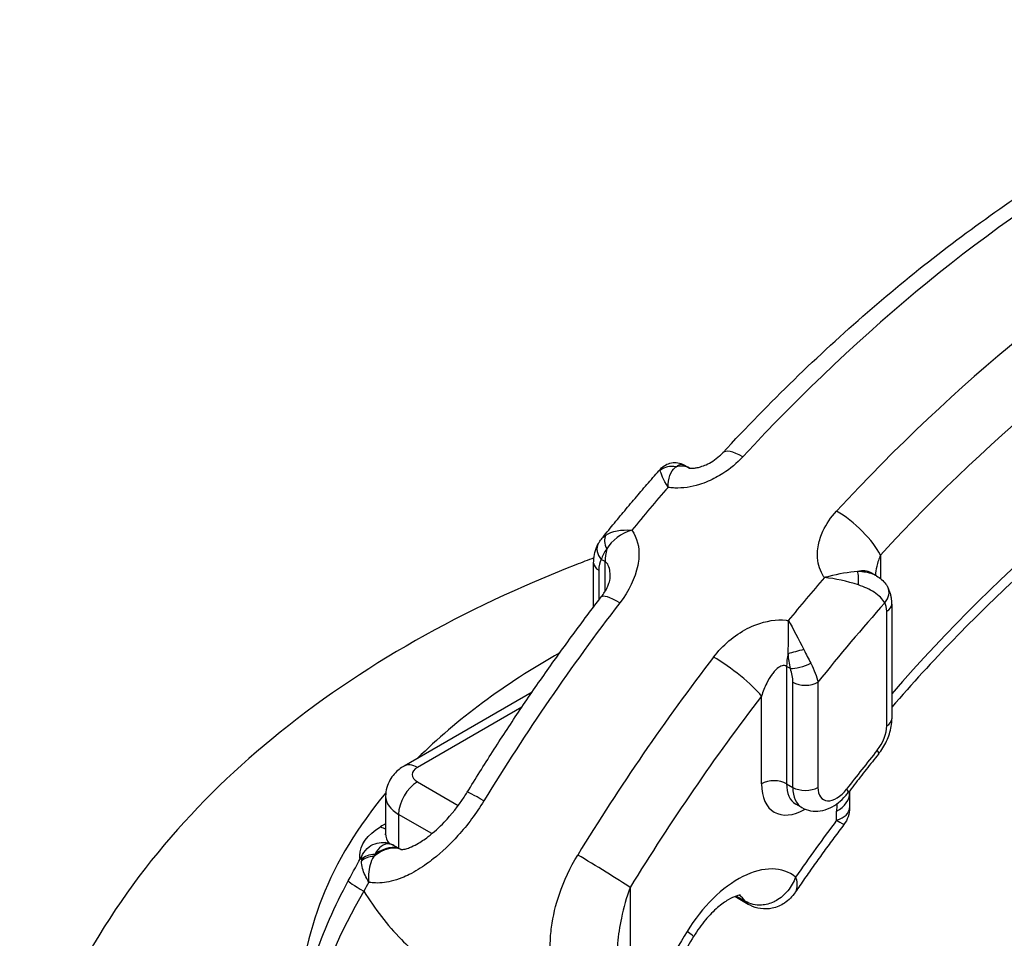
# Model space of a CAD drawing. Header units: millimetres. Extents: x 0 to 5940, y 0 to 4200.
# Tile 10 of 62: x 559 to 632, y 689 to 756. Entities that reach past the tile are written whole.
import ezdxf

# ---------------------------------------------------------------- set-up
doc = ezdxf.new("R2010")
doc.units = ezdxf.units.MM
doc.header["$LTSCALE"] = 50
doc.layers.add('02-LINIE-035', color=2, linetype='CONTINUOUS')

msp = doc.modelspace()

# ---------------------------------------------------------------- linework, layer by layer
at = {"layer": '02-LINIE-035'}
for p, q in [((608.077, 723.312), (608.439, 723.103)), ((606.304, 723.022), (606.304, 723.022)), ((618.673, 719.216), (618.673, 719.216)), ((618.158, 718.259), (618.158, 718.259)), ((604.622, 717.635), (604.622, 717.635)), ((602.107, 716.752), (602.107, 716.752)), ((601.4, 712.897), (601.4, 716.119)), ((602.241, 716.226), (601.958, 716.389)), ((602.241, 714.04), (602.241, 716.226)), ((622.464, 716.709), (622.464, 714.977)), ((601.781, 715.588), (601.781, 713.396)), ((622.176, 715.172), (621.791, 715.394)), ((622.092, 715.218), (622.092, 715.217)), ((622.924, 704.153), (622.924, 712.58)), ((623.304, 713.111), (623.304, 704.684)), ((615.852, 708.367), (615.57, 708.53)), ((615.57, 708.53), (615.57, 699.903)), ((616.029, 699.638), (616.029, 707.362)), ((617.868, 707.362), (617.868, 699.638)), ((596.875, 706.631), (587.477, 701.205)), ((613.731, 699.903), (613.731, 706.344)), ((596.136, 705.544), (588.452, 701.108)), ((588.452, 700.047), (591.458, 698.311)), ((615.57, 699.903), (616.029, 699.638)), ((586.121, 698.985), (586.121, 696.227)), ((620.199, 699.214), (620.199, 698.142)), ((616.702, 698.15), (616.243, 698.416)), ((587.073, 697.659), (587.073, 695.176)), ((589.523, 696.244), (587.073, 697.659)), ((619.247, 697.223), (619.247, 697.887)), ((587.251, 695.074), (587.262, 695.068)), ((590.85, 695.478), (590.85, 695.478)), ((588.978, 693.904), (588.978, 693.904)), ((584.864, 693.213), (584.864, 693.214)), ((585.642, 692.616), (585.642, 692.616)), ((604.079, 692.282), (604.079, 685.35)), ((612.756, 691.046), (611.766, 691.618)), ((612.523, 691.27), (611.86, 691.653)), ((598.633, 690.985), (598.633, 690.985)), ((603.73, 691.226), (603.731, 691.226))]:
    msp.add_line(p, q, dxfattribs=at)
for centre, major_axis, ratio, start_param, end_param in [((639.93, 666.877), (48.75, 84.437), 0.57735, 0.373881, 1.196915), ((646.824, 662.896), (48.75, 84.437), 0.57735, 0.373881, 1.196915), ((649.122, 661.569), (47.125, 81.623), 0.57735, 0.373881, 1.196915), ((649.122, 661.569), (40.95, 70.927), 0.57735, 0.304335, 1.247473), ((613.272, 722.016), (-2.386, 2.207), 0.29821, 0.000001, 0.000073), ((613.272, 722.016), (-2.386, 2.207), 0.29821, 5.361994, 6.283185), ((607.207, 722.023), (-1.234, 0.41), 0.915067, 4.814936, 5.792637), ((606.837, 720.275), (1.625, 2.815), 0.57735, 0.014661, 0.513636), ((637.631, 668.204), (-48.75, -84.437), 0.57735, 4.389576, 4.433121), ((620.166, 718.036), (-2.386, 2.207), 0.29821, 3.791198, 5.361994), ((602.878, 716.919), (-1.135, 0.634), 0.772096, 0.000073, 1.139656), ((603.235, 717.316), (-0.813, 1.015), 0.631812, 0.263609, 1.24131), ((604.539, 717.552), (1.625, 2.815), 0.57735, 2.025798, 2.356194), ((602.7, 716.119), (-1.3, 0), 0.57735, 0.000051, 0.785398), ((603.9, 714.088), (1.64, -2.625), 0.511331, 3.415522, 3.827513), ((620.166, 712.58), (1.625, 2.815), 0.57735, 0, 0.513636), ((620.536, 714.327), (-0.137, -1.293), 0.228407, 1.73916, 2.716861), ((649.122, 661.569), (48.75, 84.437), 0.57735, 1.247984, 1.291528), ((621.864, 713.729), (1.134, 0.635), 0.7722, 5.143099, 6.283185), ((621.864, 713.729), (1.134, 0.635), 0.7722, 6.283184, 6.283475), ((639.93, 666.877), (-48.75, -84.437), 0.57735, 4.486812, 4.669125), ((604.539, 711.652), (-2.577, 1.981), 0.182625, 5.340016, 6.282955), ((604.539, 711.652), (-2.577, 1.981), 0.182625, 6.282955, 6.283185), ((651.42, 660.243), (-47.125, -81.623), 0.57735, 4.371136, 4.454576), ((621.545, 711.784), (0.975, 1.689), 0.57735, 5.497787, 5.952278), ((622.004, 713.111), (1.3, 0), 0.57735, 5.497787, 6.283185), ((643.377, 683.331), (63.527, 0), 0.57735, 2.346202, 2.61457), ((616.563, 709.62), (1.263, 0.307), 0.054848, 1.338915, 2.316616), ((646.824, 662.896), (48.75, 84.437), 0.57735, 1.345219, 1.527532), ((611.433, 707.671), (-2.577, 1.981), 0.182625, 3.76922, 5.340016), ((617.868, 709.857), (1.625, 2.815), 0.57735, 2.025798, 2.356194), ((616.771, 708.898), (1.231, 0.418), 0.265582, 3.783665, 5.10744), ((613.91, 708.309), (-1.506, 2.299), 0.648484, 3.922022, 4.334013), ((616.949, 707.893), (-1.3, 0), 0.57735, 0.785398, 2.356194), ((649.122, 661.569), (-47.125, -81.623), 0.57735, 4.486812, 4.669125), ((622.004, 704.684), (1.3, 0), 0.57735, 5.497787, 6.283185), ((621.545, 703.357), (0.975, 1.689), 0.57735, 4.446188, 5.497787), ((651.42, 660.243), (41.6, 72.053), 0.57735, 1.304595, 1.349138), ((621.31, 702.9), (1.011, -0.817), 0.214794, 0, 0.632482), ((588.452, 699.516), (-0.975, 1.689), 0.57735, 5.497787, 6.283185), ((589.371, 700.578), (-1.3, 0), 0.57735, 5.497787, 7.068583), ((643.377, 683.331), (63.527, 0), 0.57735, 4.223791, 6.771784), ((614.65, 699.373), (1.3, 0), 0.57735, 0.785398, 2.356194), ((588.452, 698.455), (0.975, 1.689), 0.57735, 0.785398, 2.356194), ((616.949, 701.761), (-2.275, -3.94), 0.57735, 5.497787, 7.063668), ((617.868, 701.23), (-1.625, -2.815), 0.57735, 5.497787, 6.283185), ((616.949, 700.169), (-1.3, 0), 0.57735, 0.785398, 2.356194), ((618.327, 700.965), (-1.625, -2.815), 0.57735, 5.497787, 6.283185), ((619.247, 700.434), (-0.975, -1.689), 0.57735, 5.497787, 7.632323), ((619.064, 700.044), (1.033, -0.79), 0.179505, 0, 0.627204), ((643.377, 683.331), (-63.527, 0), 0.57735, 5.834613, 6.281219), ((589.371, 698.985), (-3.25, 0), 0.57735, 0, 0.785398), ((594.887, 697.589), (-2.773, 1.695), 0.035314, 5.32831, 6.283185), ((594.886, 697.588), (-2.772, 1.696), 0.035314, 0.000012, 0.00002), ((616.949, 699.214), (3.25, 0), 0.57735, 5.497787, 6.283185), ((624.762, 701.072), (3.9, 6.755), 0.57735, 2.271931, 2.356194), ((649.122, 661.569), (38.675, 66.987), 0.57735, 1.363241, 1.430449), ((554.661, -1199.231), (1234.921, 2022.294), 0.560465, 0.809457, 0.809684), ((585.694, 698.353), (-0.99, 1.68), 0.571393, 2.375198, 2.655651), ((585.694, 692.22), (1.625, 2.815), 0.57735, 0.037529, 0.980206), ((585.626, 692.259), (1.625, 2.815), 0.57735, 0, 0.916477), ((585.924, 694.294), (0.152, 1.291), 0.876883, 6.283118, 6.283408), ((585.924, 694.294), (0.152, 1.291), 0.876883, 5.959402, 6.283119), ((586.665, 691.777), (-2.091, 3.108), 0.329742, 0.421911, 0.482726), ((585.428, 693.628), (-1.285, 0.195), 0.714896, 4.958318, 5.823433), ((585.446, 693.734), (-1.273, 0.261), 0.744342, 4.95737, 5.900022), ((586.791, 691.838), (0.407, -3.729), 0.514355, 3.776186, 3.83706), ((601.781, 693.609), (-2.773, 1.695), 0.035314, 3.757514, 5.32831), ((612.003, 686.524), (3.9, 6.755), 0.57735, 6.19328, 7.814518), ((586.242, 691.243), (-2.864, 1.537), 0.052609, 0, 0.954648), ((635.212, 669.606), (-49.153, -84.196), 0.566028, 4.768395, 4.776132), ((585.695, 694.156), (-0.941, -1.707), 0.590155, 0.867357, 0.867363), ((609.705, 687.851), (2.275, 3.94), 0.57735, 6.001009, 6.229117), ((613.731, 692.735), (-0.975, -1.689), 0.57735, 6.001009, 6.283185), ((613.731, 692.735), (-0.975, -1.689), 0.57735, 0, 0.000019), ((649.122, 661.569), (42.575, 73.742), 0.57735, 1.531332, 1.604262), ((605.962, 690.367), (2.777, -1.689), 0.032214, 0, 0.615847)]:
    msp.add_ellipse(centre, major_axis=major_axis, ratio=ratio, start_param=start_param, end_param=end_param, dxfattribs=at)
for points, knots in [([(610.886, 724.223), (614.314, 727.93), (617.87, 731.386), (625.15, 737.708), (628.874, 740.574), (636.4, 745.635), (640.201, 747.832), (647.793, 751.492), (651.583, 752.955), (659.064, 755.097), (662.755, 755.775), (666.35, 756.039)], [5.8716685, 5.8716685, 5.8716685, 5.8716685, 6.0362752, 6.0362752, 6.2008819, 6.2008819, 6.3654887, 6.3654887, 6.5300954, 6.5300954, 6.6947022, 6.6947022, 6.6947022, 6.6947022]), ([(673.539, 734.4), (670.552, 734.476), (667.369, 734.133), (660.731, 732.576), (657.276, 731.362), (650.243, 728.086), (646.666, 726.023), (639.542, 721.116), (635.997, 718.273), (629.369, 712.174), (626.273, 708.972), (623.304, 705.538)], [5.8021221, 5.8021221, 5.8021221, 5.8021221, 5.9945474, 5.9945474, 6.1869727, 6.1869727, 6.379398, 6.379398, 6.5718232, 6.5718232, 6.748362, 6.748362, 6.748362, 6.748362]), ([(608.429, 723.106), (608.429, 723.106), (608.429, 723.106), (608.432, 723.105), (608.453, 723.098), (608.544, 723.088), (608.609, 723.084), (608.758, 723.09), (608.845, 723.099), (609.038, 723.133), (609.147, 723.16), (609.39, 723.234), (609.526, 723.286), (609.826, 723.422), (609.99, 723.511), (610.325, 723.725), (610.496, 723.854), (610.732, 724.064), (610.813, 724.144), (610.885, 724.223)], [0.0612237, 0.0612237, 0.0612237, 0.0612237, 0.0667296, 0.0667296, 0.1269097, 0.1269097, 0.1807125, 0.1807125, 0.2327356, 0.2327356, 0.2889057, 0.2889057, 0.3565845, 0.3565845, 0.4415029, 0.4415029, 0.5415251, 0.5415251, 0.5999234, 0.5999234, 0.5999234, 0.5999234]), ([(606.304, 723.022), (606.405, 723.137), (606.531, 723.241), (606.807, 723.399), (606.96, 723.455), (607.27, 723.511), (607.432, 723.513), (607.742, 723.462), (607.893, 723.41), (608.034, 723.335), (608.041, 723.332), (608.048, 723.328)], [0, 0, 0, 0, 0.0781181, 0.0781181, 0.1544699, 0.1544699, 0.2299652, 0.2299652, 0.3053778, 0.3053778, 0.3094394, 0.3094394, 0.3094394, 0.3094394]), ([(612.352, 723.917), (611.929, 723.46), (611.442, 723.053), (610.895, 722.703), (610.55, 722.482), (610.19, 722.29), (609.816, 722.129), (609.603, 722.038), (609.385, 721.957), (609.163, 721.888), (608.561, 721.7), (607.952, 721.607), (607.37, 721.63), (607.236, 721.636), (607.104, 721.647), (606.976, 721.665), (606.939, 721.67), (606.901, 721.676), (606.865, 721.682)], [0, 0, 0, 0, 0.306395, 0.306395, 0.306395, 0.5, 0.5, 0.5, 0.610594, 0.610594, 0.610594, 0.910773, 0.910773, 0.910773, 0.979965, 0.979965, 0.979965, 1, 1, 1, 1]), ([(607.454, 723.188), (607.608, 723.337), (607.773, 723.403), (607.937, 723.367), (607.982, 723.358), (608.028, 723.34), (608.074, 723.313)], [0, 0, 0, 0, 0.4821138, 0.4821138, 0.4821138, 0.6173022, 0.6173022, 0.6173022, 0.6173022]), ([(601.983, 717.903), (602.261, 718.247), (602.539, 718.589), (603.105, 719.278), (603.392, 719.624), (603.969, 720.313), (604.258, 720.656), (604.839, 721.338), (605.13, 721.677), (605.715, 722.352), (606.009, 722.688), (606.304, 723.022)], [5.7631005, 5.7631005, 5.7631005, 5.7631005, 5.77719567, 5.77719567, 5.79159793, 5.79159793, 5.80600019, 5.80600019, 5.82040245, 5.82040245, 5.83480471, 5.83480471, 5.83480471, 5.83480471]), ([(606.865, 721.682), (606.867, 722.331), (607.046, 722.872), (607.386, 723.139), (607.408, 723.157), (607.43, 723.173), (607.454, 723.188)], [0, 0, 0, 0, 0.939344, 0.939344, 0.939344, 1, 1, 1, 1]), ([(618.355, 715.048), (618.269, 715.165), (618.193, 715.289), (618.127, 715.419), (617.907, 715.859), (617.815, 716.358), (617.839, 716.879), (617.848, 717.071), (617.872, 717.264), (617.911, 717.456), (617.979, 717.792), (618.092, 718.128), (618.245, 718.46), (618.488, 718.985), (618.824, 719.479), (619.247, 719.937)], [0, 0, 0, 0, 0.089157, 0.089157, 0.089157, 0.389381, 0.389381, 0.389381, 0.5, 0.5, 0.5, 0.693605, 0.693605, 0.693605, 1, 1, 1, 1]), ([(604.205, 718.533), (604.6, 717.983), (604.767, 717.287), (604.722, 716.557), (604.71, 716.356), (604.682, 716.153), (604.641, 715.948), (604.451, 715.001), (603.978, 714.053), (603.318, 713.196)], [0, 0, 0, 0, 0.392187, 0.392187, 0.392187, 0.5, 0.5, 0.5, 1, 1, 1, 1]), ([(601.4, 716.119), (601.4, 716.542), (601.472, 716.963), (601.668, 717.412), (601.704, 717.484), (601.743, 717.554)], [0.0000065, 0.0000065, 0.0000065, 0.0000065, 0.2156807, 0.2156807, 0.2579024, 0.2579024, 0.2579024, 0.2579024]), ([(601.42, 716.498), (600.979, 716.333), (600.539, 716.165), (591.913, 712.8), (584.329, 708.611), (571.688, 698.189), (566.437, 692.073), (561.264, 681.416), (560.013, 677.841), (559.24, 674.124)], [6.072469, 6.072469, 6.072469, 6.072469, 6.0920305, 6.0920305, 6.457626, 6.457626, 6.7953469, 6.7953469, 6.9491027, 6.9491027, 6.9491027, 6.9491027]), ([(602.621, 715.084), (602.621, 715.213), (602.614, 715.343), (602.598, 715.469), (602.577, 715.636), (602.54, 715.804), (602.472, 715.948), (602.446, 716.004), (602.415, 716.057), (602.379, 716.103), (602.339, 716.154), (602.292, 716.196), (602.241, 716.226)], [0.6252702, 0.6252702, 0.6252702, 0.6252702, 0.7361303, 0.7361303, 0.7361303, 0.8817592, 0.8817592, 0.8817592, 0.9381904, 0.9381904, 0.9381904, 1, 1, 1, 1]), ([(622.464, 716.709), (622.352, 716.446), (622.261, 716.169), (622.196, 715.888), (622.194, 715.879), (622.192, 715.869), (622.189, 715.86), (622.142, 715.65), (622.108, 715.435), (622.092, 715.22)], [0, 0, 0, 0, 0.2863778, 0.2863778, 0.2863778, 0.2956402, 0.2956402, 0.2956402, 0.508708, 0.508708, 0.508708, 0.508708]), ([(620.783, 715.492), (620.145, 715.456), (619.391, 715.324), (618.682, 715.138), (618.572, 715.109), (618.463, 715.079), (618.355, 715.048)], [0, 0, 0, 0, 0.865199, 0.865199, 0.865199, 1, 1, 1, 1]), ([(622.172, 715.174), (622.092, 715.22), (622.005, 715.262), (621.914, 715.298), (621.59, 715.425), (621.201, 715.489), (620.783, 715.492)], [0.3818224, 0.3818224, 0.3818224, 0.3818224, 0.5178862, 0.5178862, 0.5178862, 1, 1, 1, 1]), ([(601.962, 713.632), (602.14, 713.863), (602.29, 714.107), (602.451, 714.439), (602.493, 714.542), (602.553, 714.71), (602.573, 714.78), (602.612, 714.944), (602.62, 715.027), (602.621, 715.073), (602.621, 715.077), (602.621, 715.081)], [0, 0, 0, 0, 0.1413332, 0.1413332, 0.2070496, 0.2070496, 0.2588629, 0.2588629, 0.3463711, 0.3463711, 0.3557073, 0.3557073, 0.3557073, 0.3557073]), ([(622.172, 715.174), (622.437, 715.02), (622.679, 714.819), (622.913, 714.506), (622.958, 714.437), (622.999, 714.364)], [0, 0, 0, 0, 0.1518432, 0.1518432, 0.1926469, 0.1926469, 0.1926469, 0.1926469]), ([(622.784, 713.198), (622.631, 713.473), (622.355, 713.742), (622.002, 713.972), (621.673, 714.186), (621.277, 714.369), (620.85, 714.513)], [0, 0, 0, 0, 0.518172, 0.518172, 0.518172, 1, 1, 1, 1]), ([(623.304, 713.111), (623.304, 713.193), (623.301, 713.276), (623.287, 713.442), (623.277, 713.526), (623.247, 713.694), (623.228, 713.778), (623.181, 713.947), (623.152, 714.031), (623.084, 714.199), (623.045, 714.282), (622.999, 714.364)], [4.712389, 4.712389, 4.712389, 4.712389, 4.8032871, 4.8032871, 4.8941852, 4.8941852, 4.9850833, 4.9850833, 5.0759815, 5.0759815, 5.1668796, 5.1668796, 5.1668796, 5.1668796]), ([(592.114, 699.284), (592.723, 700.28), (593.342, 701.27), (594.6, 703.233), (595.238, 704.208), (596.535, 706.14), (597.192, 707.098), (598.525, 708.996), (599.201, 709.937), (600.569, 711.799), (601.261, 712.72), (601.962, 713.632)], [5.5410516, 5.5410516, 5.5410516, 5.5410516, 5.5775141, 5.5775141, 5.6139767, 5.6139767, 5.6504392, 5.6504392, 5.6869018, 5.6869018, 5.7233644, 5.7233644, 5.7233644, 5.7233644]), ([(610.213, 709.215), (610.872, 710.073), (611.721, 710.804), (612.686, 711.304), (612.895, 711.411), (613.107, 711.508), (613.324, 711.591), (614.06, 711.873), (614.836, 711.994), (615.549, 711.917), (615.599, 711.912), (615.649, 711.905), (615.698, 711.898)], [0, 0, 0, 0, 0.5, 0.5, 0.5, 0.607782, 0.607782, 0.607782, 0.97431, 0.97431, 0.97431, 1, 1, 1, 1]), ([(615.57, 708.53), (615.519, 708.56), (615.462, 708.577), (615.406, 708.582), (615.354, 708.587), (615.302, 708.582), (615.252, 708.57), (615.122, 708.539), (614.999, 708.464), (614.889, 708.374), (614.784, 708.288), (614.688, 708.187), (614.598, 708.077), (614.566, 708.037), (614.535, 707.996), (614.504, 707.954), (614.355, 707.75), (614.225, 707.524), (614.109, 707.288), (613.961, 706.989), (613.836, 706.671), (613.731, 706.344)], [0, 0, 0, 0, 0.06181, 0.06181, 0.06181, 0.118241, 0.118241, 0.118241, 0.26387, 0.26387, 0.26387, 0.40093, 0.40093, 0.40093, 0.45041, 0.45041, 0.45041, 0.692235, 0.692235, 0.692235, 1, 1, 1, 1]), ([(622.321, 702.083), (622.439, 702.23), (622.549, 702.384), (622.749, 702.706), (622.839, 702.873), (622.998, 703.216), (623.067, 703.392), (623.18, 703.751), (623.225, 703.934), (623.287, 704.305), (623.304, 704.493), (623.304, 704.684)], [3.66079, 3.66079, 3.66079, 3.66079, 3.87111, 3.87111, 4.081429, 4.081429, 4.291749, 4.291749, 4.502069, 4.502069, 4.712389, 4.712389, 4.712389, 4.712389]), ([(622.321, 702.083), (622.171, 701.897), (622.021, 701.711), (621.722, 701.337), (621.573, 701.149), (621.275, 700.773), (621.127, 700.585), (620.831, 700.206), (620.684, 700.017), (620.39, 699.636), (620.243, 699.446), (620.097, 699.254)], [0.5191971, 0.5191971, 0.5191971, 0.5191971, 0.52810567, 0.52810567, 0.53701423, 0.53701423, 0.54592279, 0.54592279, 0.55483136, 0.55483136, 0.56373992, 0.56373992, 0.56373992, 0.56373992]), ([(587.477, 701.205), (587.352, 701.133), (587.228, 701.05), (586.985, 700.856), (586.865, 700.745), (586.637, 700.488), (586.529, 700.341), (586.342, 700.007), (586.262, 699.82), (586.152, 699.417), (586.121, 699.202), (586.121, 698.985)], [6.2831853, 6.2831853, 6.2831853, 6.2831853, 6.4402649, 6.4402649, 6.5973446, 6.5973446, 6.7544242, 6.7544242, 6.9115038, 6.9115038, 7.0685835, 7.0685835, 7.0685835, 7.0685835]), ([(593.334, 698.648), (592.774, 697.732), (592.14, 696.881), (591.434, 696.095), (590.872, 695.469), (590.263, 694.886), (589.622, 694.379), (589.461, 694.251), (589.297, 694.129), (589.132, 694.011), (588.723, 693.72), (588.293, 693.457), (587.856, 693.239), (587.677, 693.15), (587.496, 693.069), (587.314, 692.996), (587.056, 692.893), (586.794, 692.808), (586.529, 692.743), (586.082, 692.634), (585.635, 692.588), (585.2, 692.627), (585.092, 692.636), (584.984, 692.651), (584.878, 692.672)], [0, 0, 0, 0, 0.278174, 0.278174, 0.278174, 0.5, 0.5, 0.5, 0.555741, 0.555741, 0.555741, 0.693534, 0.693534, 0.693534, 0.75, 0.75, 0.75, 0.830443, 0.830443, 0.830443, 0.96621, 0.96621, 0.96621, 1, 1, 1, 1]), ([(587.23, 695.07), (587.23, 695.07), (587.23, 695.07), (587.238, 695.069), (587.254, 695.067), (587.335, 695.069), (587.428, 695.08), (587.642, 695.132), (587.76, 695.17), (588.054, 695.285), (588.237, 695.373), (588.693, 695.629), (588.971, 695.814), (589.653, 696.334), (590.054, 696.699), (590.963, 697.648), (591.458, 698.272), (591.966, 699.046), (592.041, 699.164), (592.114, 699.284)], [0.117799, 0.117799, 0.117799, 0.117799, 0.130174, 0.130174, 0.186792, 0.186792, 0.282567, 0.282567, 0.366249, 0.366249, 0.480903, 0.480903, 0.650273, 0.650273, 0.906783, 0.906783, 1.269207, 1.269207, 1.33394, 1.33394, 1.33394, 1.33394]), ([(616.702, 698.15), (616.902, 698.035), (617.121, 697.957), (617.575, 697.875), (617.809, 697.876), (618.292, 697.945), (618.536, 698.027), (618.984, 698.239), (619.189, 698.37), (619.568, 698.669), (619.743, 698.837), (619.97, 699.094), (620.035, 699.173), (620.097, 699.254)], [2.356194, 2.356194, 2.356194, 2.356194, 2.560446, 2.560446, 2.782058, 2.782058, 3.051885, 3.051885, 3.321713, 3.321713, 3.59154, 3.59154, 3.705333, 3.705333, 3.705333, 3.705333]), ([(619.247, 697.223), (619.839, 697.417), (620.193, 697.751), (620.199, 698.135), (620.199, 698.137), (620.199, 698.138)], [0, 0, 0, 0, 0.5, 0.5, 0.5024254, 0.5024254, 0.5024254, 0.5024254]), ([(620.198, 698.138), (620.198, 697.918), (620.161, 697.695), (620.021, 697.283), (619.917, 697.088), (619.787, 696.916)], [0, 0, 0, 0, 0.1028291, 0.1028291, 0.2034883, 0.2034883, 0.2034883, 0.2034883]), ([(584.241, 694.367), (584.227, 694.453), (584.22, 694.54), (584.22, 694.626), (584.22, 695.4), (584.771, 696.179), (585.742, 696.75)], [0.4439876, 0.4439876, 0.4439876, 0.4439876, 0.5, 0.5, 0.5, 1, 1, 1, 1]), ([(619.787, 696.916), (619.541, 696.591), (619.296, 696.264), (618.808, 695.606), (618.566, 695.276), (618.084, 694.613), (617.845, 694.279), (617.368, 693.61), (617.131, 693.274), (616.664, 692.604), (616.435, 692.271), (616.206, 691.937)], [0.57246545, 0.57246545, 0.57246545, 0.57246545, 0.5889535, 0.5889535, 0.60544154, 0.60544154, 0.62192958, 0.62192958, 0.63841763, 0.63841763, 0.65462, 0.65462, 0.65462, 0.65462]), ([(586.113, 696.16), (586.113, 696.16), (586.117, 696.173), (586.121, 696.203), (586.121, 696.215), (586.121, 696.227)], [0.3585459, 0.3585459, 0.3585459, 0.3585459, 0.4457921, 0.4457921, 0.4891178, 0.4891178, 0.4891178, 0.4891178]), ([(584.424, 694.7), (584.541, 694.911), (584.704, 695.112), (585.078, 695.397), (585.284, 695.497), (585.685, 695.596), (585.885, 695.607), (586.075, 695.585)], [0, 0, 0, 0, 0.1285491, 0.1285491, 0.2368365, 0.2368365, 0.3327304, 0.3327304, 0.3327304, 0.3327304]), ([(586.428, 695.475), (586.205, 695.51), (585.992, 695.448), (585.799, 695.304), (585.619, 695.17), (585.461, 694.969), (585.326, 694.717)], [0, 0, 0, 0, 0.517352, 0.517352, 0.517352, 1, 1, 1, 1]), ([(585.25, 694.567), (585.133, 694.38), (585.04, 694.167), (584.976, 693.938), (584.916, 693.724), (584.879, 693.494), (584.866, 693.257), (584.861, 693.157), (584.859, 693.055), (584.862, 692.952), (584.863, 692.904), (584.865, 692.856), (584.868, 692.808), (584.869, 692.785), (584.871, 692.761), (584.873, 692.738), (584.873, 692.726), (584.874, 692.715), (584.875, 692.704), (584.876, 692.698), (584.876, 692.693), (584.877, 692.687), (584.877, 692.685), (584.877, 692.682), (584.877, 692.68), (584.878, 692.677), (584.878, 692.674), (584.878, 692.672)], [0, 0, 0, 0, 0.372379, 0.372379, 0.372379, 0.720983, 0.720983, 0.720983, 0.867591, 0.867591, 0.867591, 0.935969, 0.935969, 0.935969, 0.968822, 0.968822, 0.968822, 0.98477, 0.98477, 0.98477, 0.992543, 0.992543, 0.992543, 0.995838, 0.995838, 0.995838, 1, 1, 1, 1]), ([(599.326, 684.33), (599.254, 684.413), (599.185, 684.5), (599.12, 684.59), (598.86, 684.953), (598.663, 685.37), (598.52, 685.82), (598.435, 686.087), (598.37, 686.361), (598.321, 686.642), (598.288, 686.839), (598.262, 687.039), (598.244, 687.242), (598.2, 687.737), (598.202, 688.247), (598.24, 688.752), (598.256, 688.956), (598.277, 689.161), (598.304, 689.366), (598.412, 690.18), (598.611, 691.001), (598.881, 691.796), (599.22, 692.793), (599.668, 693.752), (600.228, 694.668)], [0, 0, 0, 0, 0.03379, 0.03379, 0.03379, 0.169557, 0.169557, 0.169557, 0.25, 0.25, 0.25, 0.306466, 0.306466, 0.306466, 0.444259, 0.444259, 0.444259, 0.5, 0.5, 0.5, 0.721826, 0.721826, 0.721826, 1, 1, 1, 1]), ([(584.878, 692.671), (584.669, 693.028), (584.513, 693.376), (584.425, 693.686), (584.372, 693.874), (584.342, 694.051), (584.337, 694.21)], [0.0000677, 0.0000677, 0.0000677, 0.0000677, 0.6226663, 0.6226663, 0.6226663, 1, 1, 1, 1]), ([(616.237, 693.05), (616.098, 692.684), (615.906, 692.345), (615.665, 692.051), (615.421, 691.753), (615.136, 691.51), (614.818, 691.329), (614.764, 691.298), (614.709, 691.269), (614.653, 691.242), (614.352, 691.097), (614.04, 691.014), (613.724, 690.995), (613.518, 690.982), (613.314, 690.997), (613.114, 691.041), (612.904, 691.087), (612.707, 691.164), (612.523, 691.27)], [0, 0, 0, 0, 0.228949, 0.228949, 0.228949, 0.460335, 0.460335, 0.460335, 0.5, 0.5, 0.5, 0.713444, 0.713444, 0.713444, 0.852914, 0.852914, 0.852914, 1, 1, 1, 1]), ([(616.237, 693.05), (616.317, 692.778), (616.348, 692.534), (616.328, 692.325), (616.313, 692.164), (616.269, 692.028), (616.195, 691.92)], [0, 0, 0, 0, 0.2287555, 0.2287555, 0.2287555, 0.4048978, 0.4048978, 0.4048978, 0.4048978]), ([(580.064, 684.299), (580.504, 686.138), (581.173, 688.075), (582.422, 690.913), (582.882, 691.856), (583.378, 692.78)], [0, 0, 0, 0, 0.970901, 0.970901, 1.4554, 1.4554, 1.4554, 1.4554]), ([(604.079, 692.282), (603.808, 691.551), (603.594, 690.805), (603.433, 690.033), (603.305, 689.422), (603.211, 688.794), (603.163, 688.168), (603.152, 688.02), (603.143, 687.873), (603.137, 687.725), (603.131, 687.575), (603.127, 687.423), (603.127, 687.27)], [0, 0, 0, 0, 0.279238, 0.279238, 0.279238, 0.5, 0.5, 0.5, 0.5520018, 0.5520018, 0.5520018, 0.6051879, 0.6051879, 0.6051879, 0.6051879]), ([(584.521, 692.008), (585.321, 690.719), (586.237, 689.52), (587.273, 688.466), (588.139, 687.585), (589.078, 686.815), (590.096, 686.164), (590.294, 686.037), (590.495, 685.915), (590.698, 685.798), (590.701, 685.796), (590.703, 685.795), (590.706, 685.794), (591.959, 685.072), (593.284, 684.548), (594.685, 684.199), (596.077, 683.852), (597.516, 683.686), (598.974, 683.664)], [0, 0, 0, 0, 0.250151, 0.250151, 0.250151, 0.459302, 0.459302, 0.459302, 0.5, 0.5, 0.5, 0.500476, 0.500476, 0.500476, 0.751079, 0.751079, 0.751079, 1, 1, 1, 1]), ([(612.176, 691.721), (612.176, 691.721), (612.175, 691.721), (612.162, 691.721), (612.054, 691.719), (611.712, 691.603), (611.511, 691.513), (611.045, 691.236), (610.778, 691.045), (610.209, 690.553), (609.905, 690.247), (609.307, 689.536), (609.012, 689.127), (608.745, 688.69), (608.742, 688.684), (608.739, 688.679)], [5.78491, 5.78491, 5.78491, 5.78491, 5.804054, 5.804054, 6.079387, 6.079387, 6.298431, 6.298431, 6.525913, 6.525913, 6.769351, 6.769351, 7.025747, 7.025747, 7.02912, 7.02912, 7.02912, 7.02912]), ([(616.195, 691.92), (615.991, 691.622), (615.732, 691.352), (615.155, 690.962), (614.845, 690.829), (614.244, 690.701), (613.949, 690.691), (613.396, 690.769), (613.129, 690.853), (612.842, 690.998), (612.799, 691.022), (612.756, 691.046)], [0, 0, 0, 0, 0.1770256, 0.1770256, 0.3332703, 0.3332703, 0.4682959, 0.4682959, 0.5962216, 0.5962216, 0.619323, 0.619323, 0.619323, 0.619323]), ([(608.739, 688.679), (608.452, 688.208), (608.169, 687.736), (607.607, 686.788), (607.329, 686.312), (606.778, 685.358), (606.505, 684.879), (605.966, 683.919), (605.699, 683.437), (605.372, 682.84), (605.311, 682.727), (605.249, 682.614)], [0.74593423, 0.74593423, 0.74593423, 0.74593423, 0.7657837, 0.7657837, 0.78563316, 0.78563316, 0.80548262, 0.80548262, 0.82533209, 0.82533209, 0.82998768, 0.82998768, 0.82998768, 0.82998768])]:
    msp.add_open_spline(points, degree=3, knots=knots, dxfattribs=at)
for points in [[(608.074, 723.313), (608.075, 723.313), (608.076, 723.312), (608.077, 723.312)], [(606.295, 722.916), (606.289, 722.972), (606.292, 723.008), (606.304, 723.022)], [(606.865, 721.682), (606.525, 722.262), (606.319, 722.705), (606.295, 722.916)], [(602.283, 718.162), (602.741, 718.465), (603.432, 718.598), (604.208, 718.537)], [(604.207, 718.535), (603.42, 718.292), (602.727, 717.802), (602.365, 717.158)], [(601.743, 717.554), (601.808, 717.669), (601.883, 717.779), (601.966, 717.882)], [(601.966, 717.882), (602.047, 717.983), (602.154, 718.076), (602.283, 718.162)], [(602.365, 717.158), (602.174, 716.903), (602.035, 716.647), (601.958, 716.389)], [(602.621, 715.081), (602.621, 715.082), (602.621, 715.083), (602.621, 715.084)], [(620.85, 714.513), (620.034, 714.787), (619.138, 714.98), (618.355, 715.048)], [(615.694, 709.463), (615.709, 710.307), (615.711, 711.196), (615.7, 711.9)], [(615.701, 711.901), (616.047, 711.315), (616.456, 710.547), (616.837, 709.758)], [(616.837, 709.758), (617.005, 709.412), (617.175, 709.078), (617.347, 708.757)], [(615.852, 708.367), (615.775, 708.714), (615.724, 709.08), (615.694, 709.463)], [(617.347, 708.757), (617.612, 708.265), (617.788, 707.79), (617.868, 707.362)], [(620.202, 699.392), (620.2, 699.331), (620.199, 699.271), (620.199, 699.214)], [(620.199, 698.138), (620.199, 698.14), (620.199, 698.141), (620.199, 698.142)], [(619.247, 697.223), (619.593, 697.028), (619.784, 696.919), (619.786, 696.917)], [(586.121, 696.227), (586.121, 695.983), (586.21, 695.742), (586.378, 695.522)], [(586.076, 695.585), (586.282, 695.561), (586.489, 695.497), (586.675, 695.4)], [(586.72, 695.375), (586.632, 695.425), (586.534, 695.459), (586.428, 695.475)], [(586.724, 695.373), (586.723, 695.374), (586.722, 695.375), (586.72, 695.375)], [(586.725, 695.374), (586.901, 695.275), (587.076, 695.175), (587.251, 695.074)], [(583.378, 692.78), (583.721, 693.418), (584.067, 694.055), (584.418, 694.69)], [(584.338, 694.33), (584.344, 694.481), (584.372, 694.606), (584.424, 694.7)], [(584.521, 692.008), (582.759, 689.036), (581.444, 685.94), (580.691, 683.028)]]:
    msp.add_open_spline(points, degree=3, dxfattribs=at)

doc.saveas('drawing.dxf')
